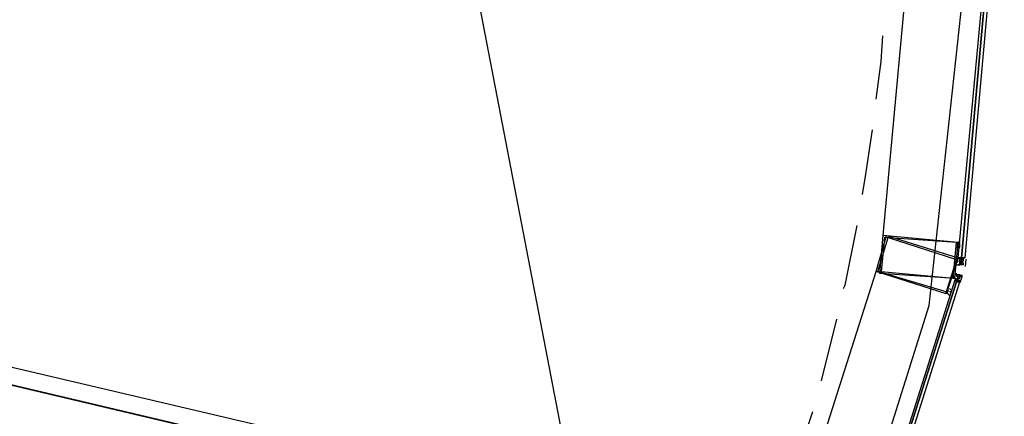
# Model space of a CAD drawing. Header units: feet. Extents: x -79 to 198, y -22 to 181.
# Tile 76 of 203: x 116.27 to 123.95, y 41.5 to 44.6. Entities that reach past the tile are written whole.
import ezdxf

# ---------------------------------------------------------------- set-up
doc = ezdxf.new("R2010")
doc.units = ezdxf.units.FT
for name, color, linetype in [('A-AREA-COMUN', 252, 'CONTINUOUS'), ('A-LINEA', 7, 'CONTINUOUS'), ('A-MURO-CONCRETO', 8, 'CONTINUOUS')]:
    doc.layers.add(name, color=color, linetype=linetype)

msp = doc.modelspace()

# ---------------------------------------------------------------- linework, layer by layer
at = {"layer": 'A-AREA-COMUN'}
msp.add_lwpolyline([(106.16, 44.2489), (119.76, 41.0489), (119.84, 40.32), (122.08, 39.8756), (122.112, 39.6444), (122.48, 39.5556), (123.36, 42.3644), (123.712, 45.6), (123.712, 46.6489), (123.12, 50.24), (122.112, 52.8533)], dxfattribs=at)
at = {"layer": 'A-LINEA'}
for p, q in [((121.3249, 37.0601), (117.1103, 59.0105)), ((123.2933, 46.1111), (123, 42.9111)), ((123.5867, 42.7378), (123.5867, 42.7378)), ((123.5867, 42.7378), (123.5867, 42.7378)), ((123.6, 42.7378), (123.6, 42.7378)), ((123.6, 42.7378), (123.6, 42.7244)), ((123.6, 42.7378), (123.6, 42.7378)), ((123.6, 42.7378), (123.6, 42.7378)), ((123.6, 42.7378), (123.6, 42.7378)), ((123.6, 42.7378), (123.6, 42.7378)), ((123.6, 42.7378), (123.6, 42.7378)), ((123.6, 42.7378), (123.6, 42.7378)), ((123.6, 42.7378), (123.6, 42.7378)), ((123.6, 42.7378), (123.6, 42.7378)), ((123.6, 42.7378), (123.6, 42.7378)), ((123.6, 42.7378), (123.6, 42.7378)), ((123.6, 42.7378), (123.6, 42.7378)), ((123.6, 42.7378), (123.6, 42.7378)), ((123.6133, 42.7378), (123.6, 42.7378)), ((123.6, 42.7378), (123.6, 42.7378)), ((123.6, 42.7111), (123.6, 42.7244)), ((123.6, 42.7244), (123.6, 42.7244)), ((123.6, 42.6978), (123.6, 42.7111)), ((123.6, 42.6978), (123.6, 42.6978)), ((123.6, 42.6978), (123.6, 42.6978)), ((123.6, 42.6978), (123.6, 42.6978)), ((123.6, 42.6978), (123.6, 42.6978)), ((123.6, 42.6978), (123.6, 42.6978)), ((123.6, 42.6978), (123.6, 42.6978)), ((123.6, 42.6978), (123.6, 42.6978)), ((123.6, 42.6978), (123.6, 42.6978)), ((123.6133, 42.6978), (123.6, 42.6978)), ((123.6, 42.6978), (123.6, 42.6978)), ((123.6133, 42.6978), (123.6, 42.6978)), ((123.6, 42.6978), (123.6, 42.6978)), ((123.6, 42.6978), (123.6, 42.6978)), ((123.6, 42.6978), (123.6, 42.6844)), ((123.6, 42.6978), (123.6, 42.6978)), ((123.6, 42.6978), (123.6, 42.6978)), ((123.6133, 42.7378), (123.6133, 42.7378)), ((123.6133, 42.7378), (123.6133, 42.7244)), ((123.6133, 42.7378), (123.6133, 42.7378)), ((123.6133, 42.7378), (123.6133, 42.7378)), ((123.6133, 42.7378), (123.6133, 42.7378)), ((123.6133, 42.7378), (123.6133, 42.7378)), ((123.6133, 42.7378), (123.6133, 42.7378)), ((123.6133, 42.7378), (123.6133, 42.7378)), ((123.6133, 42.7378), (123.6133, 42.7378)), ((123.6133, 42.7378), (123.6133, 42.7378)), ((123.6133, 42.7378), (123.6133, 42.7378)), ((123.6133, 42.7378), (123.6133, 42.7378)), ((123.6133, 42.7378), (123.6133, 42.7378)), ((123.6133, 42.7378), (123.6133, 42.7378)), ((123.6133, 42.7378), (123.6133, 42.7378)), ((123.6133, 42.7378), (123.6133, 42.7378)), ((123.6133, 42.7378), (123.6133, 42.7378)), ((123.6133, 42.7378), (123.6133, 42.7378)), ((123.6133, 42.7378), (123.6133, 42.7378)), ((123.6133, 42.7244), (123.6133, 42.7244)), ((123.6133, 42.7244), (123.6133, 42.7244)), ((123.6133, 42.7244), (123.6133, 42.7244)), ((123.6133, 42.7244), (123.6133, 42.7244)), ((123.6133, 42.7244), (123.6133, 42.7244)), ((123.6133, 42.7244), (123.6133, 42.7244)), ((123.6133, 42.7244), (123.6133, 42.7244)), ((123.6133, 42.7244), (123.6133, 42.7244)), ((123.6133, 42.7244), (123.6133, 42.7244)), ((123.6133, 42.7244), (123.6133, 42.7244)), ((123.6133, 42.7244), (123.6133, 42.7244)), ((123.6133, 42.7244), (123.6133, 42.7244)), ((123.6133, 42.7244), (123.6133, 42.7244)), ((123.6133, 42.7244), (123.6133, 42.7244)), ((123.6133, 42.7244), (123.6133, 42.7244)), ((123.6133, 42.7244), (123.6133, 42.7244)), ((123.6133, 42.7244), (123.6133, 42.7244)), ((123.6133, 42.7244), (123.6133, 42.7244)), ((123.6133, 42.7244), (123.6133, 42.7244)), ((123.6133, 42.7244), (123.6133, 42.7244)), ((123.6133, 42.7244), (123.6133, 42.7244)), ((123.6133, 42.7244), (123.6133, 42.7244)), ((123.6133, 42.7244), (123.6133, 42.7244)), ((123.6133, 42.7244), (123.6133, 42.7244)), ((123.6133, 42.7244), (123.6133, 42.7244)), ((123.6133, 42.7244), (123.6133, 42.7244)), ((123.6133, 42.7244), (123.6133, 42.7244)), ((123.6133, 42.7244), (123.6133, 42.7244)), ((123.6133, 42.7244), (123.6133, 42.7244)), ((123.6133, 42.7244), (123.6133, 42.7244)), ((123.6267, 42.7244), (123.6133, 42.7244)), ((123.6133, 42.7244), (123.6133, 42.7111)), ((123.6133, 42.7111), (123.6133, 42.7111)), ((123.6133, 42.7111), (123.6133, 42.7111)), ((123.6133, 42.7111), (123.6133, 42.7111)), ((123.6133, 42.7111), (123.6133, 42.7111)), ((123.6133, 42.7111), (123.6133, 42.7111)), ((123.6133, 42.7111), (123.6133, 42.7111)), ((123.6133, 42.7111), (123.6133, 42.7111)), ((123.6133, 42.7111), (123.6267, 42.7111)), ((123.6133, 42.7111), (123.6133, 42.7111)), ((123.6133, 42.7111), (123.6133, 42.6978)), ((123.6133, 42.7111), (123.6133, 42.6978)), ((123.6133, 42.7111), (123.6133, 42.7111)), ((123.6133, 42.7111), (123.6133, 42.7111)), ((123.6133, 42.7111), (123.6133, 42.7111)), ((123.6133, 42.7111), (123.6133, 42.7111)), ((123.6133, 42.7111), (123.6133, 42.7111)), ((123.6133, 42.7111), (123.6133, 42.7111)), ((123.6133, 42.7111), (123.6267, 42.7111)), ((123.6133, 42.7111), (123.6133, 42.7111)), ((123.6133, 42.7111), (123.6133, 42.7111)), ((123.6133, 42.7111), (123.6133, 42.7111)), ((123.6133, 42.7111), (123.6133, 42.7111)), ((123.6133, 42.7111), (123.6133, 42.7111)), ((123.6133, 42.7111), (123.6133, 42.7111)), ((123.6133, 42.6978), (123.6133, 42.6978)), ((123.6133, 42.6978), (123.6133, 42.6978)), ((123.6133, 42.6978), (123.6133, 42.6844)), ((123.6133, 42.6978), (123.6133, 42.6844)), ((123.6133, 42.6978), (123.6133, 42.6978)), ((123.6133, 42.6978), (123.6133, 42.6978)), ((123.6133, 42.6978), (123.6133, 42.6978)), ((123.6133, 42.6978), (123.6133, 42.6978)), ((123.6133, 42.6978), (123.6133, 42.6978)), ((123.6133, 42.6978), (123.6133, 42.6978)), ((123.6133, 42.6978), (123.6133, 42.6978)), ((123.6133, 42.6978), (123.6133, 42.6978)), ((123.6133, 42.6978), (123.6133, 42.6978)), ((123.6133, 42.6978), (123.6133, 42.6978)), ((123.6133, 42.6978), (123.6133, 42.6978)), ((123.6267, 42.6978), (123.6133, 42.6978)), ((123.6133, 42.6978), (123.6133, 42.6978)), ((123.6133, 42.6978), (123.6133, 42.6978)), ((123.6133, 42.6978), (123.6133, 42.6978)), ((123.6133, 42.6978), (123.6133, 42.6978)), ((123.6133, 42.6978), (123.6133, 42.6978)), ((123.6133, 42.6978), (123.6133, 42.6978)), ((123.6133, 42.6978), (123.6133, 42.6978)), ((123.6133, 42.6978), (123.6133, 42.6978)), ((123.6133, 42.6978), (123.6133, 42.6978)), ((123.6133, 42.6978), (123.6133, 42.6978)), ((123.6267, 42.7378), (123.6267, 42.7378)), ((123.6267, 42.7378), (123.6267, 42.7378)), ((123.6267, 42.7378), (123.6267, 42.7378)), ((123.6267, 42.7378), (123.6267, 42.7378)), ((123.6267, 42.7244), (123.6267, 42.7378)), ((123.6267, 42.7378), (123.6267, 42.7378)), ((123.64, 42.7378), (123.6267, 42.7378)), ((123.6267, 42.7378), (123.6267, 42.7244)), ((123.6267, 42.7378), (123.6267, 42.7378)), ((123.6267, 42.7378), (123.6267, 42.7378)), ((123.6267, 42.7378), (123.6267, 42.7378)), ((123.6267, 42.7378), (123.6267, 42.7378)), ((123.6267, 42.7378), (123.6267, 42.7244)), ((123.6267, 42.7378), (123.6267, 42.7378)), ((123.6267, 42.7244), (123.6267, 42.7378)), ((123.6267, 42.7244), (123.6267, 42.7378)), ((123.6267, 42.7244), (123.6267, 42.7111)), ((123.6267, 42.7244), (123.6267, 42.7244)), ((123.6267, 42.7244), (123.6267, 42.7244)), ((123.6267, 42.7244), (123.6267, 42.7244)), ((123.6267, 42.7244), (123.6267, 42.7244)), ((123.6267, 42.7244), (123.6267, 42.7244)), ((123.6267, 42.7244), (123.6267, 42.7244)), ((123.6267, 42.7244), (123.6267, 42.7244)), ((123.6267, 42.7244), (123.6267, 42.7244)), ((123.6267, 42.7244), (123.6267, 42.7244)), ((123.6267, 42.7244), (123.6267, 42.7244)), ((123.6267, 42.7244), (123.6267, 42.7244)), ((123.6267, 42.7244), (123.6267, 42.7244)), ((123.6267, 42.7244), (123.6267, 42.7244)), ((123.6267, 42.7244), (123.6267, 42.7244)), ((123.6267, 42.7244), (123.6267, 42.7244)), ((123.6267, 42.7244), (123.6267, 42.7244)), ((123.6267, 42.7244), (123.6267, 42.7244)), ((123.6267, 42.7244), (123.6267, 42.7244)), ((123.6267, 42.7244), (123.6267, 42.7244)), ((123.6267, 42.7244), (123.6267, 42.7244)), ((123.6267, 42.7244), (123.6267, 42.7244)), ((123.6267, 42.7111), (123.6267, 42.7111)), ((123.6267, 42.7111), (123.6267, 42.7111)), ((123.6267, 42.7111), (123.6267, 42.7111)), ((123.6267, 42.7111), (123.6267, 42.7111)), ((123.6267, 42.7111), (123.6267, 42.7111)), ((123.6267, 42.7111), (123.6267, 42.7111)), ((123.6267, 42.7111), (123.6267, 42.7111)), ((123.6267, 42.7111), (123.6267, 42.7111)), ((123.6267, 42.7111), (123.6267, 42.7111)), ((123.6267, 42.7111), (123.6267, 42.7111)), ((123.6267, 42.7111), (123.6267, 42.7111)), ((123.6267, 42.7111), (123.6267, 42.7111)), ((123.6267, 42.7111), (123.6267, 42.7111)), ((123.6267, 42.7111), (123.6267, 42.7111)), ((123.6267, 42.7111), (123.6267, 42.7111)), ((123.6267, 42.7111), (123.6267, 42.7111)), ((123.6267, 42.7111), (123.6267, 42.7111)), ((123.6267, 42.7111), (123.6267, 42.7111)), ((123.6267, 42.7111), (123.6267, 42.7111)), ((123.6267, 42.7111), (123.6267, 42.7111)), ((123.6267, 42.7111), (123.6267, 42.7111)), ((123.6267, 42.7111), (123.6267, 42.7111)), ((123.6267, 42.7111), (123.6267, 42.7111)), ((123.6267, 42.7111), (123.6267, 42.7111)), ((123.6267, 42.7111), (123.6267, 42.7111)), ((123.6267, 42.7111), (123.6267, 42.7111)), ((123.6267, 42.7111), (123.6267, 42.7111)), ((123.6267, 42.6978), (123.6267, 42.6978)), ((123.6267, 42.6978), (123.6267, 42.6978)), ((123.6267, 42.6978), (123.6267, 42.6978)), ((123.6267, 42.6978), (123.6267, 42.6978)), ((123.6267, 42.6978), (123.6267, 42.6978)), ((123.6267, 42.6978), (123.6267, 42.6978)), ((123.6267, 42.6978), (123.6267, 42.6978)), ((123.6267, 42.6978), (123.6267, 42.6978)), ((123.6267, 42.6978), (123.6267, 42.6978)), ((123.6267, 42.6978), (123.6267, 42.6844)), ((123.6267, 42.6978), (123.6267, 42.6978)), ((123.6267, 42.6978), (123.6267, 42.6978)), ((123.6267, 42.6978), (123.6267, 42.6978)), ((123.6267, 42.6978), (123.6267, 42.6978)), ((123.6267, 42.6978), (123.6267, 42.6978)), ((123.6267, 42.6978), (123.6267, 42.6978)), ((123.6267, 42.6978), (123.6267, 42.6978)), ((123.6267, 42.6978), (123.6267, 42.6978)), ((123.6267, 42.6978), (123.6267, 42.6978)), ((123.6267, 42.6978), (123.6267, 42.6978)), ((123.6267, 42.6978), (123.6267, 42.6978)), ((123.6267, 42.6978), (123.6267, 42.6978)), ((123.6267, 42.6978), (123.6267, 42.6978)), ((123.64, 42.7378), (123.64, 42.7378)), ((123.6479, 42.7273), (123.6427, 42.6696)), ((121.9733, 39.5778), (122.9467, 42.6311)), ((123.5867, 42.6844), (123.5867, 42.6844)), ((123.5867, 42.6844), (123.5867, 42.6844)), ((123.5867, 42.6844), (123.5867, 42.6844)), ((123.5867, 42.6844), (123.5867, 42.6844)), ((123.6, 42.6844), (123.6, 42.6844)), ((123.6, 42.6844), (123.6, 42.6844)), ((123.6, 42.6844), (123.6, 42.6844)), ((123.6133, 42.6844), (123.6133, 42.6844)), ((123.6133, 42.6844), (123.6133, 42.6844)), ((123.6133, 42.6844), (123.6133, 42.6844)), ((123.6133, 42.6844), (123.6133, 42.6844)), ((123.6133, 42.6844), (123.6133, 42.6844)), ((123.6133, 42.6844), (123.6133, 42.6844)), ((123.6133, 42.6844), (123.6133, 42.6844)), ((123.6133, 42.6844), (123.6133, 42.6844)), ((123.6133, 42.6844), (123.6133, 42.6844)), ((123.6133, 42.6844), (123.6133, 42.6844)), ((123.6133, 42.6844), (123.6133, 42.6844)), ((123.6267, 42.6844), (123.6133, 42.6844)), ((123.6133, 42.6844), (123.6133, 42.6844)), ((123.6267, 42.6844), (123.6133, 42.6844)), ((123.6267, 42.6844), (123.6267, 42.6844)), ((123.6267, 42.6844), (123.6267, 42.6844)), ((123.6267, 42.6844), (123.6267, 42.6844)), ((123.6267, 42.6844), (123.6267, 42.6844)), ((123.6267, 42.6844), (123.6267, 42.6844)), ((123.6267, 42.6844), (123.6267, 42.6844)), ((123.6267, 42.6844), (123.6267, 42.6844)), ((123.6267, 42.6844), (123.6267, 42.6844)), ((123.6267, 42.6844), (123.6267, 42.6844)), ((123.6267, 42.6844), (123.6267, 42.6844)), ((123.6267, 42.6844), (123.6267, 42.6844)), ((123.6267, 42.6844), (123.6267, 42.6844)), ((123.6267, 42.6844), (123.6267, 42.6844)), ((123.6267, 42.6844), (123.6267, 42.6844)), ((123.6267, 42.6844), (123.6267, 42.6844)), ((123.56, 42.5644), (123.5733, 42.5644)), ((123.56, 42.5644), (123.56, 42.5644)), ((123.56, 42.5644), (123.56, 42.5644)), ((123.56, 42.5644), (123.56, 42.5644)), ((123.56, 42.5644), (123.56, 42.5644)), ((123.56, 42.5644), (123.56, 42.5644)), ((123.56, 42.5644), (123.5733, 42.5644)), ((123.56, 42.5644), (123.56, 42.5644)), ((123.56, 42.5644), (123.56, 42.5644)), ((123.56, 42.5644), (123.56, 42.5644)), ((123.5733, 42.6044), (123.5733, 42.6044)), ((123.5733, 42.6044), (123.5867, 42.6044)), ((123.5733, 42.6044), (123.5733, 42.6044)), ((123.5733, 42.6044), (123.5733, 42.6044)), ((123.5867, 42.6044), (123.5733, 42.6044)), ((123.5733, 42.6044), (123.5733, 42.6044)), ((123.5733, 42.6044), (123.5733, 42.6044)), ((123.5733, 42.5911), (123.5733, 42.5911)), ((123.5733, 42.5778), (123.5733, 42.5778)), ((123.5733, 42.5644), (123.5733, 42.5644)), ((123.5733, 42.5644), (123.5733, 42.5644)), ((123.5733, 42.5644), (123.5733, 42.5644)), ((123.5733, 42.5644), (123.5733, 42.5644)), ((123.5733, 42.5644), (123.5733, 42.5644)), ((123.5733, 42.5644), (123.5733, 42.5644)), ((123.5733, 42.5644), (123.5733, 42.5644)), ((123.5733, 42.5644), (123.5733, 42.5644)), ((123.5733, 42.5644), (123.5733, 42.5644)), ((123.5733, 42.5644), (123.5733, 42.5644)), ((123.5733, 42.5644), (123.5733, 42.5644)), ((123.5733, 42.5644), (123.5733, 42.5644)), ((123.5733, 42.5644), (123.5733, 42.5644)), ((123.5733, 42.5644), (123.5733, 42.5644)), ((123.5733, 42.5644), (123.5733, 42.5644)), ((123.5733, 42.5644), (123.5733, 42.5644)), ((123.5867, 42.5644), (123.5733, 42.5644)), ((123.5733, 42.5644), (123.5733, 42.5644)), ((123.5867, 42.5644), (123.5733, 42.5644)), ((123.5733, 42.5644), (123.5733, 42.5644)), ((123.5733, 42.5644), (123.5733, 42.5644)), ((123.5733, 42.5644), (123.5733, 42.5644)), ((123.5733, 42.5644), (123.5733, 42.5644)), ((123.5733, 42.5511), (123.5733, 42.5511)), ((123.5733, 42.5511), (123.5733, 42.5511)), ((123.5733, 42.5511), (123.5733, 42.5511)), ((123.5733, 42.5511), (123.5733, 42.5511)), ((123.5733, 42.5511), (123.5733, 42.5511)), ((123.5733, 42.5511), (123.5733, 42.5511)), ((123.5733, 42.5511), (123.5733, 42.5511)), ((123.5733, 42.5511), (123.5733, 42.5511)), ((123.5733, 42.5511), (123.5733, 42.5511)), ((123.5733, 42.5511), (123.5733, 42.5511)), ((123.5733, 42.5511), (123.5733, 42.5511)), ((123.5733, 42.5511), (123.5733, 42.5511)), ((123.5867, 42.6044), (123.5867, 42.6044)), ((123.5867, 42.6044), (123.5867, 42.6044)), ((123.5867, 42.6044), (123.5867, 42.6044)), ((123.5867, 42.6044), (123.5867, 42.6044)), ((123.5867, 42.6044), (123.5867, 42.6044)), ((123.5867, 42.6044), (123.5867, 42.6044)), ((123.5867, 42.5911), (123.5867, 42.6044)), ((123.5867, 42.6044), (123.5867, 42.6044)), ((123.5867, 42.6044), (123.5867, 42.6044)), ((123.5867, 42.6044), (123.5867, 42.6044)), ((123.5867, 42.6044), (123.5867, 42.6044)), ((123.5867, 42.5911), (123.5867, 42.6044)), ((123.5867, 42.6044), (123.5867, 42.6044)), ((123.5867, 42.6044), (123.5867, 42.6044)), ((123.5867, 42.6044), (123.5867, 42.6044)), ((123.5867, 42.6044), (123.5867, 42.6044)), ((123.5867, 42.5911), (123.6, 42.5911)), ((123.5867, 42.5911), (123.5867, 42.5911)), ((123.5867, 42.5911), (123.5867, 42.5911)), ((123.5867, 42.5911), (123.5867, 42.5911)), ((123.5867, 42.5911), (123.5867, 42.5911)), ((123.5867, 42.5911), (123.5867, 42.5911)), ((123.5867, 42.5911), (123.5867, 42.5911)), ((123.5867, 42.5911), (123.5867, 42.5911)), ((123.5867, 42.5911), (123.5867, 42.5911)), ((123.5867, 42.5911), (123.5867, 42.5911)), ((123.5867, 42.5911), (123.5867, 42.5911)), ((123.5867, 42.5911), (123.5867, 42.5911)), ((123.5867, 42.5911), (123.5867, 42.5911)), ((123.5867, 42.5911), (123.5867, 42.5911)), ((123.5867, 42.5911), (123.5867, 42.5911)), ((123.5867, 42.5911), (123.5867, 42.5911)), ((123.5867, 42.5911), (123.5867, 42.5911)), ((123.5867, 42.5911), (123.5867, 42.5911)), ((123.5867, 42.5911), (123.5867, 42.5911)), ((123.5867, 42.5911), (123.5867, 42.5911)), ((123.5867, 42.5911), (123.5867, 42.5911)), ((123.5867, 42.5911), (123.5867, 42.5911)), ((123.5867, 42.5911), (123.5867, 42.5911)), ((123.5867, 42.5911), (123.5867, 42.5911)), ((123.5867, 42.5911), (123.5867, 42.5911)), ((123.5867, 42.5911), (123.5867, 42.5911)), ((123.5867, 42.5911), (123.5867, 42.5911)), ((123.5867, 42.5911), (123.5867, 42.5911)), ((123.5867, 42.5911), (123.5867, 42.5911)), ((123.5867, 42.5911), (123.5867, 42.5911)), ((123.5867, 42.5911), (123.5867, 42.5911)), ((123.5867, 42.5778), (123.5867, 42.5778)), ((123.5867, 42.5778), (123.5867, 42.5778)), ((123.5867, 42.5644), (123.5867, 42.5778)), ((123.5867, 42.5778), (123.6, 42.5778)), ((123.5867, 42.5778), (123.5867, 42.5778)), ((123.5867, 42.5778), (123.5867, 42.5778)), ((123.5867, 42.5778), (123.6, 42.5778)), ((123.5867, 42.5778), (123.5867, 42.5778)), ((123.5867, 42.5644), (123.5867, 42.5778)), ((123.5867, 42.5778), (123.5867, 42.5778)), ((123.5867, 42.5778), (123.5867, 42.5778)), ((123.5867, 42.5644), (123.5867, 42.5778)), ((123.5867, 42.5644), (123.5867, 42.5778)), ((123.5867, 42.5778), (123.5867, 42.5778)), ((123.5867, 42.5778), (123.5867, 42.5778)), ((123.5867, 42.5778), (123.5867, 42.5778)), ((123.5867, 42.5778), (123.5867, 42.5778)), ((123.5867, 42.5778), (123.5867, 42.5778)), ((123.5867, 42.5778), (123.5867, 42.5778)), ((123.5867, 42.5778), (123.5867, 42.5778)), ((123.5867, 42.5778), (123.5867, 42.5778)), ((123.5867, 42.5778), (123.5867, 42.5778)), ((123.5867, 42.5778), (123.5867, 42.5778)), ((123.5867, 42.5778), (123.5867, 42.5778)), ((123.5867, 42.5778), (123.5867, 42.5778)), ((123.5867, 42.5778), (123.5867, 42.5778)), ((123.5867, 42.5778), (123.5867, 42.5778)), ((123.5867, 42.5778), (123.5867, 42.5778)), ((123.5867, 42.5644), (123.6, 42.5644)), ((123.5867, 42.5644), (123.5867, 42.5644)), ((123.5867, 42.5644), (123.5867, 42.5644)), ((123.5867, 42.5644), (123.5867, 42.5644)), ((123.5867, 42.5644), (123.5867, 42.5644)), ((123.5867, 42.5644), (123.5867, 42.5644)), ((123.5867, 42.5644), (123.5867, 42.5644)), ((123.5867, 42.5644), (123.5867, 42.5644)), ((123.5867, 42.5644), (123.5867, 42.5644)), ((123.5867, 42.5511), (123.5867, 42.5644)), ((123.5867, 42.5644), (123.5867, 42.5644)), ((123.5867, 42.5644), (123.5867, 42.5644)), ((123.5867, 42.5644), (123.5867, 42.5644)), ((123.5867, 42.5644), (123.5867, 42.5644)), ((123.5867, 42.5644), (123.5867, 42.5644)), ((123.5867, 42.5644), (123.5867, 42.5644)), ((123.5867, 42.5644), (123.5867, 42.5644)), ((123.5867, 42.5644), (123.5867, 42.5644)), ((123.5867, 42.5644), (123.5867, 42.5644)), ((123.5867, 42.5644), (123.5867, 42.5644)), ((123.5867, 42.5644), (123.5867, 42.5644)), ((123.5867, 42.5644), (123.5867, 42.5644)), ((123.5867, 42.5644), (123.5867, 42.5644)), ((123.5867, 42.5644), (123.5867, 42.5644)), ((123.5867, 42.5644), (123.5867, 42.5644)), ((123.5867, 42.5644), (123.5867, 42.5644)), ((123.5867, 42.5644), (123.5867, 42.5644)), ((123.5867, 42.5644), (123.5867, 42.5644)), ((123.5867, 42.5644), (123.5867, 42.5644)), ((123.5867, 42.5644), (123.5867, 42.5644)), ((123.5867, 42.5644), (123.5867, 42.5644)), ((123.5867, 42.5644), (123.5867, 42.5511)), ((123.5867, 42.5644), (123.5867, 42.5644)), ((123.5867, 42.5644), (123.5867, 42.5511)), ((123.5867, 42.5644), (123.5867, 42.5644)), ((123.5867, 42.5511), (123.5867, 42.5511)), ((123.5867, 42.5511), (123.5867, 42.5511)), ((123.5867, 42.5511), (123.5867, 42.5511)), ((123.5867, 42.5511), (123.5867, 42.5511)), ((123.5867, 42.5511), (123.6, 42.5511)), ((123.5867, 42.5511), (123.5867, 42.5511)), ((123.5867, 42.5511), (123.5867, 42.5511)), ((123.5867, 42.5511), (123.5867, 42.5511)), ((123.5867, 42.5511), (123.5867, 42.5511)), ((123.5867, 42.5511), (123.5867, 42.5511)), ((123.5867, 42.5511), (123.5867, 42.5511)), ((123.6, 42.6044), (123.6, 42.6044)), ((123.6, 42.5911), (123.6, 42.6044)), ((123.6, 42.6044), (123.6, 42.6044)), ((123.6, 42.6044), (123.6, 42.6044)), ((123.6, 42.6044), (123.6, 42.6044)), ((123.6, 42.6044), (123.6, 42.6044)), ((123.6, 42.6044), (123.6, 42.6044)), ((123.6, 42.6044), (123.6, 42.6044)), ((123.6, 42.6044), (123.6, 42.6044)), ((123.6, 42.6044), (123.6, 42.6044)), ((123.6, 42.6044), (123.6, 42.6044)), ((123.6, 42.5911), (123.6, 42.5911)), ((123.6, 42.5911), (123.6, 42.5911)), ((123.6, 42.5911), (123.6, 42.5911)), ((123.6, 42.5911), (123.6, 42.5911)), ((123.6, 42.5911), (123.6, 42.5911)), ((123.6, 42.5911), (123.6, 42.5911)), ((123.6, 42.5911), (123.6, 42.5911)), ((123.6, 42.5911), (123.6, 42.5911)), ((123.6, 42.5911), (123.6, 42.5911)), ((123.6, 42.5911), (123.6, 42.5911)), ((123.6, 42.5911), (123.6, 42.5911)), ((123.6, 42.5911), (123.6, 42.5911)), ((123.6, 42.5911), (123.6, 42.5911)), ((123.6, 42.5778), (123.6, 42.5911)), ((123.6, 42.5911), (123.6, 42.5911)), ((123.6, 42.5911), (123.6, 42.5911)), ((123.6133, 42.5911), (123.6, 42.5911)), ((123.6, 42.5778), (123.6, 42.5911)), ((123.6, 42.5911), (123.6, 42.5911)), ((123.6, 42.5911), (123.6, 42.5911)), ((123.6133, 42.5911), (123.6, 42.5911)), ((123.6, 42.5911), (123.6, 42.5911)), ((123.6, 42.5911), (123.6, 42.5911)), ((123.6, 42.5911), (123.6, 42.5911)), ((123.6, 42.5911), (123.6, 42.5911)), ((123.6, 42.5911), (123.6, 42.5911)), ((123.6, 42.5911), (123.6, 42.5911)), ((123.6, 42.5911), (123.6, 42.5911)), ((123.6, 42.5911), (123.6, 42.5911)), ((123.6, 42.5911), (123.6, 42.5911)), ((123.6, 42.5911), (123.6, 42.5911)), ((123.6, 42.5778), (123.6, 42.5778)), ((123.6, 42.5778), (123.6, 42.5778)), ((123.6, 42.5778), (123.6, 42.5778)), ((123.6, 42.5778), (123.6, 42.5778)), ((123.6, 42.5778), (123.6, 42.5778)), ((123.6, 42.5778), (123.6, 42.5778)), ((123.6, 42.5778), (123.6, 42.5778)), ((123.6, 42.5778), (123.6, 42.5778)), ((123.6, 42.5778), (123.6, 42.5778)), ((123.6, 42.5778), (123.6, 42.5778)), ((123.6, 42.5778), (123.6, 42.5778)), ((123.6, 42.5778), (123.6, 42.5778)), ((123.6, 42.5778), (123.6, 42.5778)), ((123.6, 42.5778), (123.6, 42.5778)), ((123.6, 42.5778), (123.6, 42.5778)), ((123.6, 42.5778), (123.6, 42.5778)), ((123.6, 42.5778), (123.6, 42.5778)), ((123.6, 42.5778), (123.6, 42.5778)), ((123.6, 42.5778), (123.6, 42.5778)), ((123.6, 42.5778), (123.6, 42.5778)), ((123.6, 42.5778), (123.6, 42.5778)), ((123.6, 42.5778), (123.6, 42.5778)), ((123.6, 42.5778), (123.6, 42.5778)), ((123.6, 42.5778), (123.6, 42.5778)), ((123.6, 42.5778), (123.6, 42.5778)), ((123.6, 42.5778), (123.6, 42.5778)), ((123.6, 42.5778), (123.6, 42.5778)), ((123.6, 42.5778), (123.6, 42.5778)), ((123.6, 42.5778), (123.6, 42.5778)), ((123.6, 42.5778), (123.6, 42.5778)), ((123.6, 42.5644), (123.6, 42.5644)), ((123.6, 42.5511), (123.6, 42.5644)), ((123.6, 42.5644), (123.6, 42.5644)), ((123.6, 42.5644), (123.6, 42.5644)), ((123.6, 42.5644), (123.6, 42.5644)), ((123.6, 42.5644), (123.6, 42.5644)), ((123.6, 42.5644), (123.6, 42.5644)), ((123.6, 42.5644), (123.6, 42.5511)), ((123.6, 42.5644), (123.6, 42.5644)), ((123.6, 42.5511), (123.6, 42.5644)), ((123.6, 42.5644), (123.6, 42.5644)), ((123.6, 42.5644), (123.6, 42.5644)), ((123.6, 42.5644), (123.6, 42.5644)), ((123.6, 42.5511), (123.6, 42.5511)), ((123.6, 42.5511), (123.6, 42.5511)), ((123.6, 42.5511), (123.6, 42.5511)), ((123.6, 42.5511), (123.6, 42.5511)), ((123.6, 42.5511), (123.6, 42.5511)), ((123.6, 42.5511), (123.6, 42.5511)), ((123.6, 42.5511), (123.6, 42.5511)), ((123.6, 42.5511), (123.6, 42.5511)), ((123.6176, 42.5968), (123.6001, 42.5415)), ((123.6133, 42.5911), (123.6133, 42.6044)), ((123.6133, 42.6044), (123.6133, 42.6044)), ((123.6133, 42.5911), (123.6133, 42.6044)), ((123.6133, 42.6044), (123.6133, 42.6044)), ((123.6133, 42.6044), (123.6133, 42.5911)), ((123.6133, 42.6044), (123.6133, 42.5911)), ((123.6133, 42.6044), (123.6133, 42.5911)), ((123.6133, 42.5911), (123.6133, 42.5911)), ((123.6133, 42.5911), (123.6133, 42.5911)), ((123.6133, 42.5911), (123.6133, 42.5911)), ((123.6133, 42.5911), (123.6133, 42.5911)), ((123.6133, 42.5911), (123.6133, 42.5911)), ((123.6133, 42.5911), (123.6133, 42.5911)), ((123.6133, 42.5911), (123.6133, 42.5911)), ((123.6133, 42.5911), (123.6133, 42.5911)), ((123.5333, 42.4711), (123.52, 42.4711)), ((123.5333, 42.4711), (123.5333, 42.4711)), ((123.52, 42.4578), (123.52, 42.4578)), ((123.5333, 42.4578), (123.5333, 42.4578)), ((122.52, 41.7778), (122.64, 42.2578)), ((122.2933, 41.0578), (122.4533, 41.5378))]:
    msp.add_line(p, q, dxfattribs=at)
for points in [[(123.92, 46.1778), (123.92, 46.1644), (123.6133, 42.7378), (123.6, 42.7378), (123.5867, 42.7378), (123.9067, 46.1778), (123.92, 46.1778)], [(123.9467, 46.1644), (123.64, 42.7378), (123.6133, 42.7378), (123.92, 46.1644), (123.9333, 46.1778), (123.9467, 46.1778), (123.9467, 46.1644)], [(122.9467, 43.9778), (122.9867, 44.2711), (123, 44.4711)], [(106.04, 44.1511), (105.3467, 41.2311), (119.16, 37.9644), (119.84, 40.8844), (106.04, 44.1511)], [(122.84, 43.2311), (122.8667, 43.3911), (122.92, 43.7378)], [(122.6933, 42.4978), (122.7067, 42.5244), (122.8, 42.9911)], [(122.9467, 42.6311), (123.0267, 42.9111), (123.5867, 42.7378), (123.4933, 42.4578), (122.9467, 42.6311)], [(122.96, 42.6311), (123.04, 42.8978), (123.5733, 42.7244), (123.4933, 42.4711), (122.96, 42.6311)], [(123, 42.9111), (122.9733, 42.6178), (123.56, 42.5778), (123.5867, 42.8578), (123, 42.9111)], [(123.0133, 42.8978), (122.9867, 42.6311), (123.5467, 42.5778), (123.5733, 42.8578), (123.0133, 42.8978)], [(123.6, 42.8711), (123.5867, 42.8578), (123.5867, 42.8578), (123.5867, 42.8578), (123.5867, 42.8578), (123.5733, 42.8578), (123.5733, 42.8578), (123.5733, 42.8578), (123.5733, 42.8444), (123.5733, 42.8444), (123.5733, 42.8444), (123.5733, 42.8444), (123.5733, 42.8444), (123.5733, 42.8444), (123.5733, 42.8444)], [(123.6, 42.8311), (123.6, 42.8444), (123.6, 42.8444), (123.6, 42.8578), (123.6, 42.8578), (123.6, 42.8578)], [(123.5867, 42.8444), (123.5733, 42.8178), (123.5733, 42.8178), (123.6, 42.8178), (123.6, 42.8178), (123.6, 42.8311), (123.6, 42.8311)], [(123.5867, 42.8444), (123.5733, 42.8444), (123.5733, 42.8444), (123.5733, 42.8444), (123.5733, 42.8444)], [(123.5733, 42.6978), (123.5733, 42.6978), (123.5867, 42.7111), (123.5867, 42.7111), (123.5733, 42.7111), (123.5733, 42.7111), (123.5733, 42.7111), (123.5733, 42.7244), (123.5733, 42.7244), (123.5733, 42.7244), (123.5867, 42.7244), (123.5867, 42.7244), (123.5867, 42.7244), (123.5867, 42.7244), (123.5867, 42.7244), (123.5867, 42.7244)], [(123.5867, 42.7244), (123.5733, 42.7244), (123.5733, 42.7244)], [(123.5733, 42.7111), (123.5867, 42.7111), (123.5867, 42.7111)], [(123.5733, 42.6844), (123.6, 42.6844), (123.6, 42.6844), (123.6, 42.6978), (123.6, 42.6978)], [(123.5867, 42.7378), (123.6133, 42.7244), (123.6133, 42.7244), (123.6133, 42.7244)], [(123.5867, 42.7378), (123.6, 42.7378), (123.6133, 42.7378), (123.64, 42.7378)], [(123.5916, 42.6845), (123.6132, 42.7021), (123.5963, 42.7242)], [(123.6, 42.7378), (123.6, 42.7378), (123.6133, 42.7378), (123.6133, 42.7378)], [(123.6133, 42.6978), (123.6, 42.6978), (123.6, 42.6844)], [(123.6133, 42.6978), (123.6133, 42.6978), (123.6133, 42.7111)], [(123.6267, 42.7111), (123.6267, 42.7111), (123.6133, 42.7111), (123.6133, 42.7111)], [(123.6133, 42.7111), (123.6267, 42.7111), (123.6133, 42.7111)], [(123.6133, 42.7111), (123.6267, 42.7111), (123.6133, 42.7111)], [(123.6267, 42.6978), (123.6267, 42.6978), (123.6133, 42.6978)], [(123.5733, 42.6044), (123.5733, 42.6044), (123.56, 42.6178), (123.56, 42.6178), (123.56, 42.5911), (123.56, 42.5911), (123.5467, 42.5911), (123.5467, 42.5911), (123.5467, 42.5911), (123.5467, 42.5911), (123.5467, 42.5911), (123.5467, 42.5778), (123.5467, 42.5778), (123.5467, 42.5778), (123.56, 42.5778), (123.56, 42.5778), (123.56, 42.5778), (123.56, 42.5778), (123.5733, 42.5644), (123.5733, 42.5644)], [(123.6133, 42.5911), (123.6, 42.6044), (123.5867, 42.6044), (123.5733, 42.6044), (123.5733, 42.6178)], [(123.6267, 42.6844), (123.6133, 42.6844), (123.6, 42.6844), (123.5867, 42.6844)], [(122.5333, 39.2711), (123.5733, 42.5511), (123.56, 42.5644), (122.52, 39.2711), (122.5333, 39.2711)], [(122.56, 39.2578), (123.6, 42.5511), (123.5867, 42.5511), (123.5733, 42.5511), (122.5333, 39.2711), (122.56, 39.2578)], [(123.56, 42.5644), (123.5733, 42.5511), (123.5867, 42.5511), (123.6, 42.5511)], [(123.5618, 42.565), (123.5859, 42.5789), (123.5728, 42.6035)], [(123.5733, 42.5644), (123.5733, 42.5511), (123.5733, 42.5644)], [(123.5733, 42.5644), (123.5733, 42.5511), (123.5733, 42.5644)], [(123.6, 42.5778), (123.6, 42.5911), (123.6133, 42.6044)], [(123.6, 42.6044), (123.6, 42.5911), (123.6, 42.6044)], [(123.6, 42.6044), (123.6, 42.5911), (123.6, 42.6044)], [(123.6, 42.5778), (123.6, 42.5911), (123.6133, 42.5911)], [(123.5067, 42.4978), (123.5067, 42.4711), (123.5067, 42.4711), (123.5067, 42.4711), (123.5067, 42.4711), (123.4933, 42.4711), (123.4933, 42.4711), (123.4933, 42.4711), (123.4933, 42.4578), (123.4933, 42.4578), (123.4933, 42.4711), (123.5067, 42.4578), (123.5067, 42.4578), (123.5067, 42.4578), (123.5067, 42.4578), (123.52, 42.4444), (123.52, 42.4444), (123.52, 42.4444)], [(123.5333, 42.4844), (123.5333, 42.4844), (123.5333, 42.4844), (123.52, 42.4978), (123.52, 42.4978)]]:
    msp.add_lwpolyline(points, dxfattribs=at)
for points in [[(123.56, 42.5911), (123.5467, 42.5911), (123.5467, 42.5911), (123.56, 42.5911)], [(123.5067, 42.4711), (123.4933, 42.4711), (123.4933, 42.4711), (123.5067, 42.4711)]]:
    msp.add_lwpolyline(points, close=True, dxfattribs=at)
at = {"layer": 'A-MURO-CONCRETO'}
msp.add_lwpolyline([(106.04, 44.1511), (118.3733, 41.2311), (105.3467, 41.2311), (106.04, 44.1511), (106.04, 44.1511)], dxfattribs=at)

doc.saveas('drawing.dxf')
